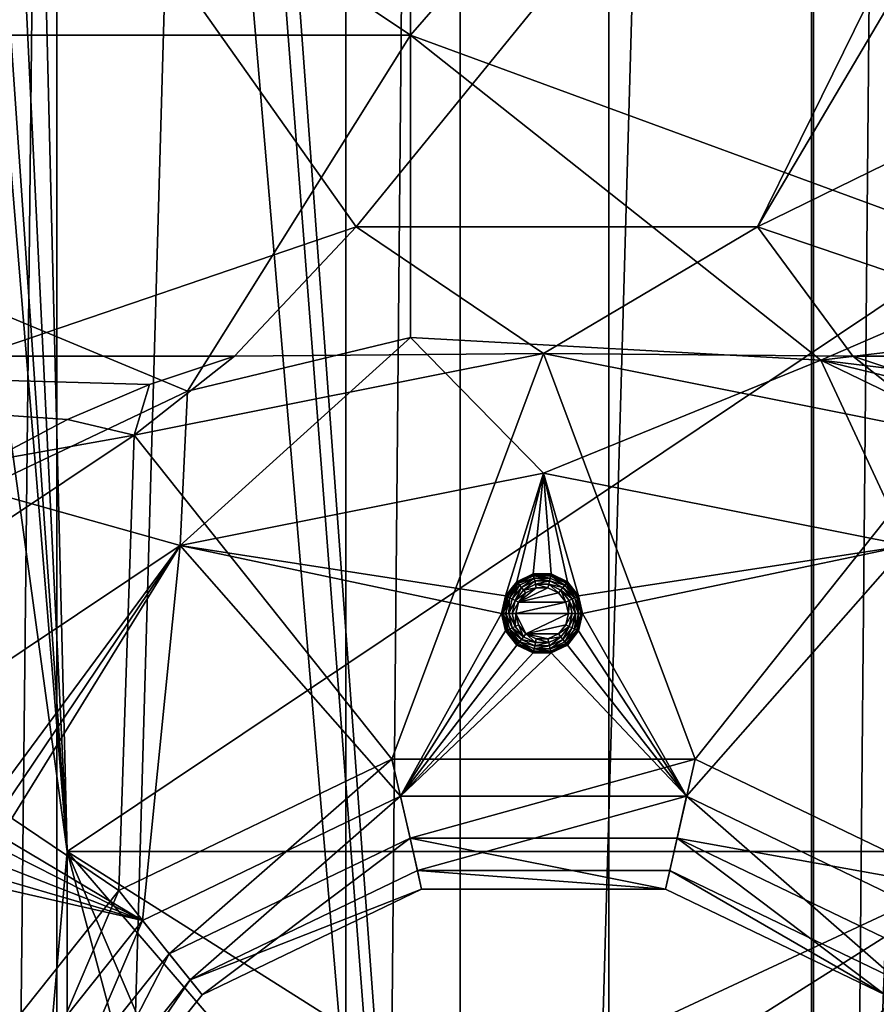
# Model space of a CAD drawing. Extents: x -3 to 104, y -79 to 161.
# Tile 84 of 203: x 9 to 18, y 53 to 63. Entities that reach past the tile are written whole.
import ezdxf

# ---------------------------------------------------------------- set-up
doc = ezdxf.new("R2010")
doc.units = 0
doc.header["$MEASUREMENT"] = 0

msp = doc.modelspace()

# ---------------------------------------------------------------- linework, layer by layer
for points in [[(12.71, 130, -10.3), (9, 0, -10.3), (9, 130, -10.3)], [(12.71, 0, -10.3), (9, 0, -10.3), (12.71, 130, -10.3)], [(12.71, 0, -71.599998), (12.71, 130, -71.599998), (13.91, 130, -71.599998)], [(13.91, 0, -71.599998), (12.71, 0, -71.599998), (13.91, 130, -71.599998)], [(12.71, 130, -71.599998), (12.71, 0, -10.3), (12.71, 130, -10.3)], [(12.71, 0, -71.599998), (12.71, 0, -10.3), (12.71, 130, -71.599998)], [(17.620001, 130, -10.3), (13.91, 0, -10.3), (13.91, 130, -10.3)], [(17.620001, 0, -10.3), (13.91, 0, -10.3), (17.620001, 130, -10.3)], [(13.91, 130, -10.3), (13.91, 0, -71.599998), (13.91, 130, -71.599998)], [(13.91, 0, -10.3), (13.91, 0, -71.599998), (13.91, 130, -10.3)], [(17.620001, 0, -71.599998), (17.620001, 130, -71.599998), (18.82, 130, -71.599998)], [(18.82, 0, -71.599998), (17.620001, 0, -71.599998), (18.82, 130, -71.599998)], [(17.620001, 130, -71.599998), (17.620001, 0, -10.3), (17.620001, 130, -10.3)], [(17.620001, 0, -71.599998), (17.620001, 0, -10.3), (17.620001, 130, -71.599998)], [(15.471, 126.727997, 17.299999), (15.471, 19.228001, 17.299999), (10.3364, 88.811302, 17.299999)], [(15.471, 19.228001, 17.299999), (15.471, 126.727997, 17.299999), (15.471, 19.228001, 0.1)], [(15.471, 19.228001, 0.1), (15.471, 126.727997, 17.299999), (15.471, 126.727997, 0.1)], [(36.471001, 29.076, 0.1), (15.471, 126.727997, 0.1), (36.471001, 116.879997, 0.1)], [(15.471, 19.228001, 0.1), (15.471, 126.727997, 0.1), (36.471001, 29.076, 0.1)], [(2.9217, 124.593002), (36.411301, 23.4326), (36.411301, 112.523003)], [(2.9217, 5.4074), (36.411301, 23.4326), (2.9217, 124.593002)], [(5.1713, 6.7213, -72.699997), (95.428703, 123.278999, -72.699997), (5.1713, 123.278999, -72.699997)], [(5.1713, 6.7213, -72.699997), (95.428703, 6.7213, -72.699997), (95.428703, 123.278999, -72.699997)], [(9.7864, 54.311298, 55.700001), (7.0098, 88.052002, 55.700001), (4.5864, 92.311302, 55.700001)], [(4.5864, 92.311302, 55.700001), (6.8364, 20.8113, 55.700001), (9.7864, 54.311298, 55.700001)], [(10.3364, 88.811302, 17.299999), (15.471, 19.228001, 17.299999), (10.1631, 88.052002, 17.299999)], [(9.7864, 54.311298, 55.700001), (7.4953, 87.4431, 55.700001), (7.0098, 88.052002, 55.700001)], [(10.1631, 88.052002, 17.299999), (15.471, 19.228001, 17.299999), (9.6776, 87.4431, 17.299999)], [(9.7864, 54.311298, 55.700001), (8.197, 87.105202, 55.700001), (7.4953, 87.4431, 55.700001)], [(36.945, 29.2971, 18.9), (9.6776, 87.4431, 18.9), (8.9759, 87.105202, 18.9)], [(9.6776, 87.4431, 17.299999), (8.9759, 22.517401, 17.299999), (8.9759, 87.105202, 17.299999)], [(9.6776, 87.4431, 17.299999), (9.6776, 22.179501, 17.299999), (8.9759, 22.517401, 17.299999)], [(9.6776, 22.179501, 54.099998), (8.9759, 22.517401, 54.099998), (9.6776, 87.4431, 54.099998)], [(9.6776, 87.4431, 54.099998), (8.9759, 22.517401, 54.099998), (8.9759, 87.105202, 54.099998)], [(37.4501, 29.4324, 18.9), (9.6776, 87.4431, 18.9), (36.945, 29.2971, 18.9)], [(37.971001, 29.478001, 18.9), (9.6776, 87.4431, 18.9), (37.4501, 29.4324, 18.9)], [(37.971001, 29.478001, 18.9), (72.336403, 70.811302, 18.9), (9.6776, 87.4431, 18.9)], [(9.6776, 87.4431, 17.299999), (15.471, 19.228001, 17.299999), (9.6776, 22.179501, 17.299999)], [(72.509804, 70.052002, 54.099998), (9.6776, 22.179501, 54.099998), (9.6776, 87.4431, 54.099998)], [(9.7864, 54.311298, 55.700001), (8.9759, 87.105202, 55.700001), (8.197, 87.105202, 55.700001)], [(36.471001, 29.076, 18.9), (8.9759, 87.105202, 18.9), (8.9759, 22.517401, 18.9)], [(36.945, 29.2971, 18.9), (8.9759, 87.105202, 18.9), (36.471001, 29.076, 18.9)], [(9.7864, 54.311298, 55.700001), (28.586399, 66.911301, 55.700001), (8.9759, 87.105202, 55.700001)], [(12.8211, 60.870701, 68.963799), (5.286, 71.511299, 68.222198), (23.4618, 73.937897, 68.457603)], [(12.8211, 60.870701, 68.963799), (23.4618, 73.937897, 68.457603), (17.0324, 60.871498, 69.056297)], [(17.0324, 60.871498, 69.056297), (23.4618, 73.937897, 68.457603), (24.253799, 73.088501, 68.531403)], [(17.0324, 60.871498, 69.056297), (24.253799, 73.088501, 68.531403), (26.7999, 65.658798, 69.013397)], [(8.8379, 59.511299, 68.903702), (5.286, 71.511299, 68.222198), (12.8211, 60.870701, 68.963799)], [(2.0709, 62.883701, 70.633904), (13.391, 62.883598, 70.956497), (2.0841, 70.450401, 70.2444)], [(2.0841, 70.450401, 70.2444), (13.391, 62.883598, 70.956497), (13.4002, 70.450302, 70.566902)], [(13.391, 62.883598, 70.956497), (19.9863, 70.450302, 70.7006), (13.4002, 70.450302, 70.566902)], [(13.391, 62.883598, 70.956497), (19.9863, 60.4622, 71.176598), (19.9863, 70.450302, 70.7006)], [(72.509804, 70.052002, 54.099998), (10.1631, 21.570601, 54.099998), (9.6776, 22.179501, 54.099998)], [(72.509804, 21.570601, 54.099998), (10.1631, 21.570601, 54.099998), (72.509804, 70.052002, 54.099998)], [(9.7864, 54.311298, 55.700001), (19.7864, 54.311298, 55.700001), (28.586399, 66.911301, 55.700001)], [(17.0324, 60.871498, 69.056297), (26.7999, 65.658798, 69.013397), (21.0207, 59.511299, 69.171501)], [(17.6, 64.400002, -74.699997), (17.6, 33.200001, -74.699997), (-0.25, 64.400002, -74.699997)], [(17.6, 33.200001, -74.699997), (-0.25, 33.200001, -74.699997), (-0.25, 64.400002, -74.699997)], [(18.799999, 33.200001, -76.900002), (17.6, 33.200001, -76.900002), (18.799999, 64.400002, -76.900002)], [(18.799999, 64.400002, -76.900002), (17.6, 33.200001, -76.900002), (17.6, 64.400002, -76.900002)], [(17.6, 64.400002, -76.900002), (17.6, 33.200001, -76.900002), (17.6, 64.400002, -74.699997)], [(17.6, 64.400002, -74.699997), (17.6, 33.200001, -76.900002), (17.6, 33.200001, -74.699997)], [(2.0709, 62.883701, 70.633904), (8.8772, 58.112598, 70.991798), (11.0481, 59.143799, 71.020699)], [(2.0709, 62.883701, 70.633904), (11.0481, 59.143799, 71.020699), (13.391, 62.883598, 70.956497)], [(13.391, 62.883598, 70.956497), (11.0481, 59.143799, 71.020699), (13.3885, 59.707401, 71.063797)], [(13.391, 62.883598, 70.956497), (13.3885, 59.707401, 71.063797), (17.6964, 59.470501, 71.163498)], [(13.391, 62.883598, 70.956497), (17.6964, 59.470501, 71.163498), (19.9863, 60.4622, 71.176598)], [(8.8379, 59.511299, 68.903702), (12.8211, 60.870701, 68.963799), (11.5409, 59.511299, 66.900002)], [(12.8211, 60.870701, 68.963799), (14.7864, 59.539001, 66.050003), (11.5409, 59.511299, 66.900002)], [(12.8211, 60.870701, 68.963799), (17.0324, 60.871498, 69.056297), (14.7864, 59.539001, 66.050003)], [(17.0324, 60.871498, 69.056297), (18.032, 59.511299, 66.900002), (14.7864, 59.539001, 66.050003)], [(21.0207, 59.511299, 69.171501), (18.032, 59.511299, 66.900002), (17.0324, 60.871498, 69.056297)], [(17.6964, 59.470501, 71.163498), (20.110901, 59.759102, 71.200401), (19.9863, 60.4622, 71.176598)], [(17.6964, 59.470501, 71.163498), (20.4632, 59.135601, 71.224098), (20.110901, 59.759102, 71.200401)], [(14.7864, 58.2827, 68.099998), (13.3885, 59.707401, 71.063797), (10.9705, 57.523701, 68.099998)], [(13.3885, 59.707401, 71.063797), (11.0481, 59.143799, 71.020699), (10.9705, 57.523701, 68.099998)], [(17.6964, 59.470501, 71.163498), (13.3885, 59.707401, 71.063797), (14.7864, 58.2827, 68.099998)], [(9.789, 58.846901, 66.900002), (8.9587, 58.411301, 66.900002), (0.0457, 59.511299, 66.900002)], [(10.6516, 59.214401, 66.900002), (9.789, 58.846901, 66.900002), (0.0457, 59.511299, 66.900002)], [(11.5409, 59.511299, 66.900002), (10.6516, 59.214401, 66.900002), (0.0457, 59.511299, 66.900002)], [(0.0457, 59.511299, 66.900002), (8.8379, 59.511299, 68.903702), (11.5409, 59.511299, 66.900002)], [(10.4898, 58.684299, 66.050003), (11.5409, 59.511299, 66.900002), (14.7864, 59.539001, 66.050003)], [(14.7864, 59.539001, 66.050003), (13.1953, 55.282799, 66.050003), (10.4898, 58.684299, 66.050003)], [(10.6516, 59.214401, 66.900002), (11.5409, 59.511299, 66.900002), (10.4898, 58.684299, 66.050003)], [(16.3776, 55.282799, 66.050003), (13.1953, 55.282799, 66.050003), (14.7864, 59.539001, 66.050003)], [(14.7864, 59.539001, 66.050003), (18.032, 59.511299, 66.900002), (19.083099, 58.684299, 66.050003)], [(19.083099, 58.684299, 66.050003), (16.3776, 55.282799, 66.050003), (14.7864, 59.539001, 66.050003)], [(18.602301, 57.523701, 68.099998), (17.6964, 59.470501, 71.163498), (14.7864, 58.2827, 68.099998)], [(17.6964, 59.470501, 71.163498), (22.0012, 57.391899, 71.292), (21.0016, 58.6656, 71.245499)], [(17.6964, 59.470501, 71.163498), (21.0016, 58.6656, 71.245499), (20.4632, 59.135601, 71.224098)], [(22.0012, 57.391899, 71.292), (17.6964, 59.470501, 71.163498), (18.602301, 57.523701, 68.099998)], [(18.032, 59.511299, 66.900002), (21.0207, 59.511299, 69.171501), (50.027699, 59.511299, 69.265297)], [(18.032, 59.511299, 66.900002), (50.027699, 59.511299, 69.265297), (79.018997, 59.511299, 66.900002)], [(18.032, 59.511299, 66.900002), (18.921301, 59.214298, 66.900002), (19.083099, 58.684299, 66.050003)], [(79.018997, 59.511299, 66.900002), (18.921301, 59.214298, 66.900002), (18.032, 59.511299, 66.900002)], [(11.0481, 59.143799, 71.020699), (8.8772, 58.112598, 70.991798), (10.9705, 57.523701, 68.099998)], [(9.789, 58.846901, 66.900002), (10.6516, 59.214401, 66.900002), (10.4898, 58.684299, 66.050003)], [(8.9587, 58.411301, 66.900002), (9.789, 58.846901, 66.900002), (10.4898, 58.684299, 66.050003)], [(6.8473, 56.2505, 66.050003), (8.9587, 58.411301, 66.900002), (10.4898, 58.684299, 66.050003)], [(10.328, 53.902, 66.050003), (6.8473, 56.2505, 66.050003), (10.4898, 58.684299, 66.050003)], [(13.1953, 55.282799, 66.050003), (10.328, 53.902, 66.050003), (10.4898, 58.684299, 66.050003)], [(19.2449, 53.902, 66.050003), (16.3776, 55.282799, 66.050003), (19.083099, 58.684299, 66.050003)], [(10.9705, 57.523701, 68.099998), (14.3887, 56.995701, 68.099998), (14.7864, 58.2827, 68.099998)], [(14.3887, 56.995701, 68.099998), (14.5066, 57.1436, 68.099998), (14.7864, 58.2827, 68.099998)], [(14.5066, 57.1436, 68.099998), (14.677, 57.225601, 68.099998), (14.7864, 58.2827, 68.099998)], [(14.677, 57.225601, 68.099998), (14.8662, 57.225601, 68.099998), (14.7864, 58.2827, 68.099998)], [(15.1545, 56.995701, 68.099998), (18.602301, 57.523701, 68.099998), (14.7864, 58.2827, 68.099998)], [(15.1545, 56.995701, 68.099998), (14.7864, 58.2827, 68.099998), (15.0366, 57.1436, 68.099998)], [(14.8662, 57.225601, 68.099998), (15.0366, 57.1436, 68.099998), (14.7864, 58.2827, 68.099998)], [(10.9705, 57.523701, 68.099998), (8.8772, 58.112598, 70.991798), (7.7356, 55.362202, 68.099998)], [(7.7356, 55.362202, 68.099998), (8.8539, 54.662899, 68.099998), (10.9705, 57.523701, 68.099998)], [(8.8539, 54.662899, 68.099998), (8.9943, 54.595402, 68.099998), (10.9705, 57.523701, 68.099998)], [(9.0914, 54.473598, 68.099998), (10.9705, 57.523701, 68.099998), (8.9943, 54.595402, 68.099998)], [(9.0914, 54.473598, 68.099998), (10.5779, 53.588699, 68.099998), (10.9705, 57.523701, 68.099998)], [(10.5779, 53.588699, 68.099998), (13.2844, 54.892101, 68.099998), (10.9705, 57.523701, 68.099998)], [(10.9705, 57.523701, 68.099998), (14.3466, 56.811298, 68.099998), (14.3887, 56.995701, 68.099998)], [(13.2844, 54.892101, 68.099998), (14.3466, 56.811298, 68.099998), (10.9705, 57.523701, 68.099998)], [(15.1966, 56.811298, 68.099998), (18.602301, 57.523701, 68.099998), (15.1545, 56.995701, 68.099998)], [(16.2885, 54.892101, 68.099998), (18.602301, 57.523701, 68.099998), (15.1966, 56.811298, 68.099998)], [(16.2885, 54.892101, 68.099998), (18.995001, 53.588699, 68.099998), (18.602301, 57.523701, 68.099998)], [(14.677, 57.225601, 68.099998), (14.5066, 57.1436, 68.25), (14.677, 57.225601, 68.25)], [(14.677, 57.225601, 68.099998), (14.5066, 57.1436, 68.099998), (14.5066, 57.1436, 68.25)], [(14.5098, 57.139599, 68.288803), (14.677, 57.225601, 68.25), (14.5066, 57.1436, 68.25)], [(14.5098, 57.139599, 68.288803), (14.6782, 57.220699, 68.288803), (14.677, 57.225601, 68.25)], [(14.5192, 57.127899, 68.324997), (14.6782, 57.220699, 68.288803), (14.5098, 57.139599, 68.288803)], [(14.5192, 57.127899, 68.324997), (14.6815, 57.206001, 68.324997), (14.6782, 57.220699, 68.288803)], [(14.5192, 57.127899, 68.324997), (14.6868, 57.1828, 68.356102), (14.6815, 57.206001, 68.324997)], [(14.5192, 57.127899, 68.324997), (14.534, 57.1092, 68.356102), (14.6868, 57.1828, 68.356102)], [(14.5534, 57.0849, 68.379898), (14.6868, 57.1828, 68.356102), (14.534, 57.1092, 68.356102)], [(14.5534, 57.0849, 68.379898), (14.6937, 57.1525, 68.379898), (14.6868, 57.1828, 68.356102)], [(14.8662, 57.225601, 68.099998), (14.677, 57.225601, 68.25), (14.8662, 57.225601, 68.25)], [(14.8662, 57.225601, 68.099998), (14.677, 57.225601, 68.099998), (14.677, 57.225601, 68.25)], [(14.6782, 57.220699, 68.288803), (14.8662, 57.225601, 68.25), (14.677, 57.225601, 68.25)], [(14.6782, 57.220699, 68.288803), (14.865, 57.220699, 68.288803), (14.8662, 57.225601, 68.25)], [(14.6815, 57.206001, 68.324997), (14.865, 57.220699, 68.288803), (14.6782, 57.220699, 68.288803)], [(14.6815, 57.206001, 68.324997), (14.8617, 57.206001, 68.324997), (14.865, 57.220699, 68.288803)], [(14.6815, 57.206001, 68.324997), (14.6868, 57.1828, 68.356102), (14.8564, 57.1828, 68.356102)], [(14.6815, 57.206001, 68.324997), (14.8564, 57.1828, 68.356102), (14.8617, 57.206001, 68.324997)], [(14.6937, 57.1525, 68.379898), (14.8564, 57.1828, 68.356102), (14.6868, 57.1828, 68.356102)], [(14.6937, 57.1525, 68.379898), (14.8495, 57.1525, 68.379898), (14.8564, 57.1828, 68.356102)], [(14.8495, 57.1525, 68.379898), (15.0092, 57.1092, 68.356102), (14.8564, 57.1828, 68.356102)], [(14.8617, 57.206001, 68.324997), (14.8564, 57.1828, 68.356102), (15.0092, 57.1092, 68.356102)], [(14.8617, 57.206001, 68.324997), (15.0334, 57.139599, 68.288803), (14.865, 57.220699, 68.288803)], [(14.8617, 57.206001, 68.324997), (15.0092, 57.1092, 68.356102), (15.0241, 57.127899, 68.324997)], [(14.8617, 57.206001, 68.324997), (15.0241, 57.127899, 68.324997), (15.0334, 57.139599, 68.288803)], [(14.865, 57.220699, 68.288803), (15.0366, 57.1436, 68.25), (14.8662, 57.225601, 68.25)], [(14.865, 57.220699, 68.288803), (15.0334, 57.139599, 68.288803), (15.0366, 57.1436, 68.25)], [(15.0366, 57.1436, 68.099998), (14.8662, 57.225601, 68.25), (15.0366, 57.1436, 68.25)], [(15.0366, 57.1436, 68.099998), (14.8662, 57.225601, 68.099998), (14.8662, 57.225601, 68.25)], [(14.5066, 57.1436, 68.099998), (14.3887, 56.995701, 68.25), (14.5066, 57.1436, 68.25)], [(14.5066, 57.1436, 68.099998), (14.3887, 56.995701, 68.099998), (14.3887, 56.995701, 68.25)], [(14.3933, 56.9935, 68.288803), (14.5066, 57.1436, 68.25), (14.3887, 56.995701, 68.25)], [(14.3933, 56.9935, 68.288803), (14.5098, 57.139599, 68.288803), (14.5066, 57.1436, 68.25)], [(14.4068, 56.987, 68.324997), (14.5098, 57.139599, 68.288803), (14.3933, 56.9935, 68.288803)], [(14.4068, 56.987, 68.324997), (14.5192, 57.127899, 68.324997), (14.5098, 57.139599, 68.288803)], [(14.4068, 56.987, 68.324997), (14.4283, 56.976601, 68.356102), (14.5192, 57.127899, 68.324997)], [(14.5192, 57.127899, 68.324997), (14.4283, 56.976601, 68.356102), (14.534, 57.1092, 68.356102)], [(14.4563, 56.9632, 68.379898), (14.534, 57.1092, 68.356102), (14.4283, 56.976601, 68.356102)], [(14.4563, 56.9632, 68.379898), (14.5534, 57.0849, 68.379898), (14.534, 57.1092, 68.356102)], [(14.4889, 56.947498, 68.394897), (14.5534, 57.0849, 68.379898), (14.4563, 56.9632, 68.379898)], [(14.4889, 56.947498, 68.394897), (14.5759, 57.056599, 68.394897), (14.5534, 57.0849, 68.379898)], [(14.5238, 56.930599, 68.400002), (14.9431, 57.026299, 68.400002), (14.8328, 57.079399, 68.400002)], [(14.5238, 56.930599, 68.400002), (14.8328, 57.079399, 68.400002), (14.7104, 57.079399, 68.400002)], [(14.5238, 56.930599, 68.400002), (14.7104, 57.079399, 68.400002), (14.6002, 57.026299, 68.400002)], [(14.5759, 57.056599, 68.394897), (14.6937, 57.1525, 68.379898), (14.5534, 57.0849, 68.379898)], [(14.5759, 57.056599, 68.394897), (14.7018, 57.117199, 68.394897), (14.6937, 57.1525, 68.379898)], [(14.5759, 57.056599, 68.394897), (14.7104, 57.079399, 68.400002), (14.7018, 57.117199, 68.394897)], [(14.5759, 57.056599, 68.394897), (14.6002, 57.026299, 68.400002), (14.7104, 57.079399, 68.400002)], [(14.7018, 57.117199, 68.394897), (14.8495, 57.1525, 68.379898), (14.6937, 57.1525, 68.379898)], [(14.7018, 57.117199, 68.394897), (14.8414, 57.117199, 68.394897), (14.8495, 57.1525, 68.379898)], [(14.7018, 57.117199, 68.394897), (14.7104, 57.079399, 68.400002), (14.8328, 57.079399, 68.400002)], [(14.7018, 57.117199, 68.394897), (14.8328, 57.079399, 68.400002), (14.8414, 57.117199, 68.394897)], [(14.8414, 57.117199, 68.394897), (14.8328, 57.079399, 68.400002), (14.9431, 57.026299, 68.400002)], [(14.8414, 57.117199, 68.394897), (14.9898, 57.0849, 68.379898), (14.8495, 57.1525, 68.379898)], [(14.8414, 57.117199, 68.394897), (14.9431, 57.026299, 68.400002), (14.9673, 57.056599, 68.394897)], [(14.8414, 57.117199, 68.394897), (14.9673, 57.056599, 68.394897), (14.9898, 57.0849, 68.379898)], [(14.8495, 57.1525, 68.379898), (14.9898, 57.0849, 68.379898), (15.0092, 57.1092, 68.356102)], [(14.9673, 57.056599, 68.394897), (15.0869, 56.9632, 68.379898), (14.9898, 57.0849, 68.379898)], [(14.9898, 57.0849, 68.379898), (15.1149, 56.976601, 68.356102), (15.0092, 57.1092, 68.356102)], [(14.9898, 57.0849, 68.379898), (15.0869, 56.9632, 68.379898), (15.1149, 56.976601, 68.356102)], [(15.0241, 57.127899, 68.324997), (15.0092, 57.1092, 68.356102), (15.1149, 56.976601, 68.356102)], [(15.0241, 57.127899, 68.324997), (15.1499, 56.9935, 68.288803), (15.0334, 57.139599, 68.288803)], [(15.0241, 57.127899, 68.324997), (15.1364, 56.987, 68.324997), (15.1499, 56.9935, 68.288803)], [(15.0241, 57.127899, 68.324997), (15.1149, 56.976601, 68.356102), (15.1364, 56.987, 68.324997)], [(15.0334, 57.139599, 68.288803), (15.1545, 56.995701, 68.25), (15.0366, 57.1436, 68.25)], [(15.0334, 57.139599, 68.288803), (15.1499, 56.9935, 68.288803), (15.1545, 56.995701, 68.25)], [(15.1545, 56.995701, 68.099998), (15.0366, 57.1436, 68.25), (15.1545, 56.995701, 68.25)], [(15.1545, 56.995701, 68.099998), (15.0366, 57.1436, 68.099998), (15.0366, 57.1436, 68.25)], [(14.3887, 56.995701, 68.099998), (14.3466, 56.811298, 68.099998), (14.3466, 56.811298, 68.25)], [(14.3887, 56.995701, 68.099998), (14.3466, 56.811298, 68.25), (14.3887, 56.995701, 68.25)], [(14.3933, 56.9935, 68.288803), (14.3887, 56.995701, 68.25), (14.3466, 56.811298, 68.25)], [(14.3933, 56.9935, 68.288803), (14.3466, 56.811298, 68.25), (14.3517, 56.811298, 68.288803)], [(14.4068, 56.987, 68.324997), (14.3933, 56.9935, 68.288803), (14.3517, 56.811298, 68.288803)], [(14.4068, 56.987, 68.324997), (14.3517, 56.811298, 68.288803), (14.3667, 56.811298, 68.324997)], [(14.4068, 56.987, 68.324997), (14.3667, 56.811298, 68.324997), (14.3905, 56.811298, 68.356102)], [(14.4068, 56.987, 68.324997), (14.3905, 56.811298, 68.356102), (14.4283, 56.976601, 68.356102)], [(14.4216, 56.811298, 68.379898), (14.4283, 56.976601, 68.356102), (14.3905, 56.811298, 68.356102)], [(14.4563, 56.9632, 68.379898), (14.4283, 56.976601, 68.356102), (14.4216, 56.811298, 68.379898)], [(14.4889, 56.947498, 68.394897), (14.4563, 56.9632, 68.379898), (14.4216, 56.811298, 68.379898)], [(14.4889, 56.947498, 68.394897), (14.6002, 57.026299, 68.400002), (14.5759, 57.056599, 68.394897)], [(14.4889, 56.947498, 68.394897), (14.5238, 56.930599, 68.400002), (14.6002, 57.026299, 68.400002)], [(14.5238, 56.930599, 68.400002), (15.0194, 56.930599, 68.400002), (14.9431, 57.026299, 68.400002)], [(14.9673, 57.056599, 68.394897), (14.9431, 57.026299, 68.400002), (15.0194, 56.930599, 68.400002)], [(14.9673, 57.056599, 68.394897), (15.0544, 56.947498, 68.394897), (15.0869, 56.9632, 68.379898)], [(14.9673, 57.056599, 68.394897), (15.0194, 56.930599, 68.400002), (15.0544, 56.947498, 68.394897)], [(15.0544, 56.947498, 68.394897), (15.1216, 56.811298, 68.379898), (15.0869, 56.9632, 68.379898)], [(15.0869, 56.9632, 68.379898), (15.1527, 56.811298, 68.356102), (15.1149, 56.976601, 68.356102)], [(15.0869, 56.9632, 68.379898), (15.1216, 56.811298, 68.379898), (15.1527, 56.811298, 68.356102)], [(15.1364, 56.987, 68.324997), (15.1149, 56.976601, 68.356102), (15.1527, 56.811298, 68.356102)], [(15.1364, 56.987, 68.324997), (15.1915, 56.811298, 68.288803), (15.1499, 56.9935, 68.288803)], [(15.1364, 56.987, 68.324997), (15.1765, 56.811298, 68.324997), (15.1915, 56.811298, 68.288803)], [(15.1364, 56.987, 68.324997), (15.1527, 56.811298, 68.356102), (15.1765, 56.811298, 68.324997)], [(15.1499, 56.9935, 68.288803), (15.1966, 56.811298, 68.25), (15.1545, 56.995701, 68.25)], [(15.1499, 56.9935, 68.288803), (15.1915, 56.811298, 68.288803), (15.1966, 56.811298, 68.25)], [(15.1966, 56.811298, 68.099998), (15.1545, 56.995701, 68.25), (15.1966, 56.811298, 68.25)], [(15.1966, 56.811298, 68.099998), (15.1545, 56.995701, 68.099998), (15.1545, 56.995701, 68.25)], [(14.4889, 56.947498, 68.394897), (14.4216, 56.811298, 68.379898), (14.4578, 56.811298, 68.394897)], [(14.4889, 56.947498, 68.394897), (14.4578, 56.811298, 68.394897), (14.5238, 56.930599, 68.400002)], [(14.4966, 56.811298, 68.400002), (14.5238, 56.930599, 68.400002), (14.4578, 56.811298, 68.394897)], [(14.4966, 56.811298, 68.400002), (15.0466, 56.811298, 68.400002), (15.0194, 56.930599, 68.400002)], [(14.4966, 56.811298, 68.400002), (15.0194, 56.930599, 68.400002), (14.5238, 56.930599, 68.400002)], [(15.0544, 56.947498, 68.394897), (15.0194, 56.930599, 68.400002), (15.0466, 56.811298, 68.400002)], [(15.0544, 56.947498, 68.394897), (15.0466, 56.811298, 68.400002), (15.0854, 56.811298, 68.394897)], [(15.0544, 56.947498, 68.394897), (15.0854, 56.811298, 68.394897), (15.1216, 56.811298, 68.379898)], [(13.2844, 54.892101, 68.099998), (14.3887, 56.6269, 68.099998), (14.3466, 56.811298, 68.099998)], [(14.3933, 56.629101, 68.288803), (14.3517, 56.811298, 68.288803), (14.3466, 56.811298, 68.25)], [(14.3933, 56.629101, 68.288803), (14.3466, 56.811298, 68.25), (14.3887, 56.6269, 68.25)], [(14.3466, 56.811298, 68.099998), (14.3887, 56.6269, 68.25), (14.3466, 56.811298, 68.25)], [(14.3466, 56.811298, 68.099998), (14.3887, 56.6269, 68.099998), (14.3887, 56.6269, 68.25)], [(14.4068, 56.635601, 68.324997), (14.3667, 56.811298, 68.324997), (14.3517, 56.811298, 68.288803)], [(14.4068, 56.635601, 68.324997), (14.3517, 56.811298, 68.288803), (14.3933, 56.629101, 68.288803)], [(14.4068, 56.635601, 68.324997), (14.3905, 56.811298, 68.356102), (14.3667, 56.811298, 68.324997)], [(14.4068, 56.635601, 68.324997), (14.4283, 56.646, 68.356102), (14.3905, 56.811298, 68.356102)], [(14.4563, 56.659401, 68.379898), (14.4216, 56.811298, 68.379898), (14.3905, 56.811298, 68.356102)], [(14.4563, 56.659401, 68.379898), (14.3905, 56.811298, 68.356102), (14.4283, 56.646, 68.356102)], [(14.4889, 56.675098, 68.394897), (14.4578, 56.811298, 68.394897), (14.4216, 56.811298, 68.379898)], [(14.4889, 56.675098, 68.394897), (14.4216, 56.811298, 68.379898), (14.4563, 56.659401, 68.379898)], [(14.4889, 56.675098, 68.394897), (14.4966, 56.811298, 68.400002), (14.4578, 56.811298, 68.394897)], [(14.4889, 56.675098, 68.394897), (14.5238, 56.692001, 68.400002), (14.4966, 56.811298, 68.400002)], [(14.6002, 56.596298, 68.400002), (14.4966, 56.811298, 68.400002), (14.5238, 56.692001, 68.400002)], [(14.6002, 56.596298, 68.400002), (15.0466, 56.811298, 68.400002), (14.4966, 56.811298, 68.400002)], [(14.6002, 56.596298, 68.400002), (15.0194, 56.692001, 68.400002), (15.0466, 56.811298, 68.400002)], [(15.0466, 56.811298, 68.400002), (15.0194, 56.692001, 68.400002), (15.0854, 56.811298, 68.394897)], [(15.0544, 56.675098, 68.394897), (15.0854, 56.811298, 68.394897), (15.0194, 56.692001, 68.400002)], [(15.0544, 56.675098, 68.394897), (15.1216, 56.811298, 68.379898), (15.0854, 56.811298, 68.394897)], [(15.0544, 56.675098, 68.394897), (15.0869, 56.659401, 68.379898), (15.1216, 56.811298, 68.379898)], [(15.0869, 56.659401, 68.379898), (15.1149, 56.646, 68.356102), (15.1216, 56.811298, 68.379898)], [(15.1364, 56.635601, 68.324997), (15.1527, 56.811298, 68.356102), (15.1149, 56.646, 68.356102)], [(15.1216, 56.811298, 68.379898), (15.1149, 56.646, 68.356102), (15.1527, 56.811298, 68.356102)], [(15.1364, 56.635601, 68.324997), (15.1915, 56.811298, 68.288803), (15.1765, 56.811298, 68.324997)], [(15.1364, 56.635601, 68.324997), (15.1765, 56.811298, 68.324997), (15.1527, 56.811298, 68.356102)], [(15.1364, 56.635601, 68.324997), (15.1499, 56.629101, 68.288803), (15.1915, 56.811298, 68.288803)], [(15.1499, 56.629101, 68.288803), (15.1966, 56.811298, 68.25), (15.1915, 56.811298, 68.288803)], [(15.1499, 56.629101, 68.288803), (15.1545, 56.6269, 68.25), (15.1966, 56.811298, 68.25)], [(16.2885, 54.892101, 68.099998), (15.1966, 56.811298, 68.099998), (15.1545, 56.6269, 68.099998)], [(15.1545, 56.6269, 68.099998), (15.1966, 56.811298, 68.099998), (15.1966, 56.811298, 68.25)], [(15.1545, 56.6269, 68.099998), (15.1966, 56.811298, 68.25), (15.1545, 56.6269, 68.25)], [(14.5534, 56.537701, 68.379898), (14.4563, 56.659401, 68.379898), (14.4283, 56.646, 68.356102)], [(14.5759, 56.565899, 68.394897), (14.4889, 56.675098, 68.394897), (14.4563, 56.659401, 68.379898)], [(14.5759, 56.565899, 68.394897), (14.4563, 56.659401, 68.379898), (14.5534, 56.537701, 68.379898)], [(14.5759, 56.565899, 68.394897), (14.5238, 56.692001, 68.400002), (14.4889, 56.675098, 68.394897)], [(14.5759, 56.565899, 68.394897), (14.6002, 56.596298, 68.400002), (14.5238, 56.692001, 68.400002)], [(14.6002, 56.596298, 68.400002), (14.9431, 56.596298, 68.400002), (15.0194, 56.692001, 68.400002)], [(15.0544, 56.675098, 68.394897), (15.0194, 56.692001, 68.400002), (14.9431, 56.596298, 68.400002)], [(15.0544, 56.675098, 68.394897), (14.9431, 56.596298, 68.400002), (14.9673, 56.565899, 68.394897)], [(15.0544, 56.675098, 68.394897), (14.9673, 56.565899, 68.394897), (14.9898, 56.537701, 68.379898)], [(15.0544, 56.675098, 68.394897), (14.9898, 56.537701, 68.379898), (15.0869, 56.659401, 68.379898)], [(15.0869, 56.659401, 68.379898), (14.9898, 56.537701, 68.379898), (15.0092, 56.513401, 68.356102)], [(15.0869, 56.659401, 68.379898), (15.0092, 56.513401, 68.356102), (15.1149, 56.646, 68.356102)], [(13.2844, 54.892101, 68.099998), (14.5066, 56.479, 68.099998), (14.3887, 56.6269, 68.099998)], [(14.5098, 56.483002, 68.288803), (14.3933, 56.629101, 68.288803), (14.3887, 56.6269, 68.25)], [(14.5098, 56.483002, 68.288803), (14.3887, 56.6269, 68.25), (14.5066, 56.479, 68.25)], [(14.3887, 56.6269, 68.099998), (14.5066, 56.479, 68.25), (14.3887, 56.6269, 68.25)], [(14.3887, 56.6269, 68.099998), (14.5066, 56.479, 68.099998), (14.5066, 56.479, 68.25)], [(14.5192, 56.494701, 68.324997), (14.4068, 56.635601, 68.324997), (14.3933, 56.629101, 68.288803)], [(14.5192, 56.494701, 68.324997), (14.3933, 56.629101, 68.288803), (14.5098, 56.483002, 68.288803)], [(14.5192, 56.494701, 68.324997), (14.4283, 56.646, 68.356102), (14.4068, 56.635601, 68.324997)], [(14.5192, 56.494701, 68.324997), (14.534, 56.513401, 68.356102), (14.4283, 56.646, 68.356102)], [(14.5534, 56.537701, 68.379898), (14.4283, 56.646, 68.356102), (14.534, 56.513401, 68.356102)], [(14.7018, 56.505299, 68.394897), (14.5759, 56.565899, 68.394897), (14.5534, 56.537701, 68.379898)], [(14.7018, 56.505299, 68.394897), (14.6002, 56.596298, 68.400002), (14.5759, 56.565899, 68.394897)], [(14.7018, 56.505299, 68.394897), (14.7104, 56.543201, 68.400002), (14.6002, 56.596298, 68.400002)], [(14.6002, 56.596298, 68.400002), (14.7104, 56.543201, 68.400002), (14.8328, 56.543201, 68.400002)], [(14.6002, 56.596298, 68.400002), (14.8328, 56.543201, 68.400002), (14.9431, 56.596298, 68.400002)], [(14.9673, 56.565899, 68.394897), (14.9431, 56.596298, 68.400002), (14.8328, 56.543201, 68.400002)], [(14.9673, 56.565899, 68.394897), (14.8328, 56.543201, 68.400002), (14.8414, 56.505299, 68.394897)], [(14.9673, 56.565899, 68.394897), (14.8414, 56.505299, 68.394897), (14.8495, 56.4701, 68.379898)], [(14.9673, 56.565899, 68.394897), (14.8495, 56.4701, 68.379898), (14.9898, 56.537701, 68.379898)], [(15.1364, 56.635601, 68.324997), (15.1149, 56.646, 68.356102), (15.0092, 56.513401, 68.356102)], [(15.1364, 56.635601, 68.324997), (15.0092, 56.513401, 68.356102), (15.0241, 56.494701, 68.324997)], [(15.1364, 56.635601, 68.324997), (15.0241, 56.494701, 68.324997), (15.0334, 56.483002, 68.288803)], [(15.1364, 56.635601, 68.324997), (15.0334, 56.483002, 68.288803), (15.1499, 56.629101, 68.288803)], [(15.1499, 56.629101, 68.288803), (15.0334, 56.483002, 68.288803), (15.0366, 56.479, 68.25)], [(15.1499, 56.629101, 68.288803), (15.0366, 56.479, 68.25), (15.1545, 56.6269, 68.25)], [(16.2885, 54.892101, 68.099998), (15.1545, 56.6269, 68.099998), (15.0366, 56.479, 68.099998)], [(15.0366, 56.479, 68.099998), (15.1545, 56.6269, 68.25), (15.0366, 56.479, 68.25)], [(15.0366, 56.479, 68.099998), (15.1545, 56.6269, 68.099998), (15.1545, 56.6269, 68.25)], [(13.2844, 54.892101, 68.099998), (14.677, 56.3969, 68.099998), (14.5066, 56.479, 68.099998)], [(14.6782, 56.401901, 68.288803), (14.5098, 56.483002, 68.288803), (14.5066, 56.479, 68.25)], [(14.6782, 56.401901, 68.288803), (14.5066, 56.479, 68.25), (14.677, 56.3969, 68.25)], [(14.5066, 56.479, 68.099998), (14.677, 56.3969, 68.25), (14.5066, 56.479, 68.25)], [(14.5066, 56.479, 68.099998), (14.677, 56.3969, 68.099998), (14.677, 56.3969, 68.25)], [(14.6815, 56.4165, 68.324997), (14.5192, 56.494701, 68.324997), (14.5098, 56.483002, 68.288803)], [(14.6815, 56.4165, 68.324997), (14.5098, 56.483002, 68.288803), (14.6782, 56.401901, 68.288803)], [(14.6815, 56.4165, 68.324997), (14.534, 56.513401, 68.356102), (14.5192, 56.494701, 68.324997)], [(14.6937, 56.4701, 68.379898), (14.5534, 56.537701, 68.379898), (14.534, 56.513401, 68.356102)], [(14.6815, 56.4165, 68.324997), (14.6868, 56.4398, 68.356102), (14.534, 56.513401, 68.356102)], [(14.6937, 56.4701, 68.379898), (14.534, 56.513401, 68.356102), (14.6868, 56.4398, 68.356102)], [(14.7018, 56.505299, 68.394897), (14.5534, 56.537701, 68.379898), (14.6937, 56.4701, 68.379898)], [(14.8495, 56.4701, 68.379898), (14.6868, 56.4398, 68.356102), (14.8564, 56.4398, 68.356102)], [(14.8495, 56.4701, 68.379898), (14.6937, 56.4701, 68.379898), (14.6868, 56.4398, 68.356102)], [(14.8414, 56.505299, 68.394897), (14.7018, 56.505299, 68.394897), (14.6937, 56.4701, 68.379898)], [(14.8414, 56.505299, 68.394897), (14.6937, 56.4701, 68.379898), (14.8495, 56.4701, 68.379898)], [(14.8414, 56.505299, 68.394897), (14.7104, 56.543201, 68.400002), (14.7018, 56.505299, 68.394897)], [(14.8414, 56.505299, 68.394897), (14.8328, 56.543201, 68.400002), (14.7104, 56.543201, 68.400002)], [(14.9898, 56.537701, 68.379898), (14.8495, 56.4701, 68.379898), (14.8564, 56.4398, 68.356102)], [(14.9898, 56.537701, 68.379898), (14.8564, 56.4398, 68.356102), (15.0092, 56.513401, 68.356102)], [(15.0241, 56.494701, 68.324997), (15.0092, 56.513401, 68.356102), (14.8564, 56.4398, 68.356102)], [(15.0241, 56.494701, 68.324997), (14.8564, 56.4398, 68.356102), (14.8617, 56.4165, 68.324997)], [(15.0241, 56.494701, 68.324997), (14.8617, 56.4165, 68.324997), (14.865, 56.401901, 68.288803)], [(15.0241, 56.494701, 68.324997), (14.865, 56.401901, 68.288803), (15.0334, 56.483002, 68.288803)], [(15.0334, 56.483002, 68.288803), (14.865, 56.401901, 68.288803), (14.8662, 56.3969, 68.25)], [(15.0334, 56.483002, 68.288803), (14.8662, 56.3969, 68.25), (15.0366, 56.479, 68.25)], [(16.2885, 54.892101, 68.099998), (15.0366, 56.479, 68.099998), (14.8662, 56.3969, 68.099998)], [(14.8662, 56.3969, 68.099998), (15.0366, 56.479, 68.25), (14.8662, 56.3969, 68.25)], [(14.8662, 56.3969, 68.099998), (15.0366, 56.479, 68.099998), (15.0366, 56.479, 68.25)], [(13.2844, 54.892101, 68.099998), (16.2885, 54.892101, 68.099998), (14.8662, 56.3969, 68.099998)], [(13.2844, 54.892101, 68.099998), (14.8662, 56.3969, 68.099998), (14.677, 56.3969, 68.099998)], [(14.865, 56.401901, 68.288803), (14.677, 56.3969, 68.25), (14.8662, 56.3969, 68.25)], [(14.865, 56.401901, 68.288803), (14.6782, 56.401901, 68.288803), (14.677, 56.3969, 68.25)], [(14.677, 56.3969, 68.099998), (14.8662, 56.3969, 68.25), (14.677, 56.3969, 68.25)], [(14.677, 56.3969, 68.099998), (14.8662, 56.3969, 68.099998), (14.8662, 56.3969, 68.25)], [(14.8617, 56.4165, 68.324997), (14.6782, 56.401901, 68.288803), (14.865, 56.401901, 68.288803)], [(14.8617, 56.4165, 68.324997), (14.6815, 56.4165, 68.324997), (14.6782, 56.401901, 68.288803)], [(14.8617, 56.4165, 68.324997), (14.6868, 56.4398, 68.356102), (14.6815, 56.4165, 68.324997)], [(14.8617, 56.4165, 68.324997), (14.8564, 56.4398, 68.356102), (14.6868, 56.4398, 68.356102)], [(10.328, 53.902, 66.050003), (8.3439, 51.413898, 66.050003), (6.8473, 56.2505, 66.050003)], [(10.328, 53.902, 66.050003), (13.1953, 55.282799, 66.050003), (10.8585, 53.236801, 67.650002)], [(10.8585, 53.236801, 67.650002), (13.1953, 55.282799, 66.050003), (13.3846, 54.4534, 67.650002)], [(13.1953, 55.282799, 66.050003), (16.3776, 55.282799, 66.050003), (13.3846, 54.4534, 67.650002)], [(13.3846, 54.4534, 67.650002), (16.3776, 55.282799, 66.050003), (16.188299, 54.4534, 67.650002)], [(16.3776, 55.282799, 66.050003), (19.2449, 53.902, 66.050003), (16.188299, 54.4534, 67.650002)], [(13.2844, 54.892101, 68.099998), (10.5779, 53.588699, 68.099998), (11.0767, 52.9632, 68.900002)], [(13.2844, 54.892101, 68.099998), (11.0767, 52.9632, 68.900002), (13.4624, 54.112099, 68.900002)], [(16.2885, 54.892101, 68.099998), (13.2844, 54.892101, 68.099998), (13.4624, 54.112099, 68.900002)], [(16.2885, 54.892101, 68.099998), (13.4624, 54.112099, 68.900002), (16.110399, 54.112099, 68.900002)], [(18.496201, 52.9632, 68.900002), (16.2885, 54.892101, 68.099998), (16.110399, 54.112099, 68.900002)], [(18.995001, 53.588699, 68.099998), (16.2885, 54.892101, 68.099998), (18.496201, 52.9632, 68.900002)], [(9.126, 54.321701, 68.099998), (10.5779, 53.588699, 68.099998), (9.0914, 54.473598, 68.099998)], [(13.3846, 54.4534, 67.650002), (11.2014, 52.806801, 67.650002), (10.8585, 53.236801, 67.650002)], [(13.507, 53.917099, 67.650002), (11.2014, 52.806801, 67.650002), (13.3846, 54.4534, 67.650002)], [(16.065901, 53.917099, 67.650002), (13.3846, 54.4534, 67.650002), (16.188299, 54.4534, 67.650002)], [(16.065901, 53.917099, 67.650002), (13.507, 53.917099, 67.650002), (13.3846, 54.4534, 67.650002)], [(18.3715, 52.806801, 67.650002), (16.065901, 53.917099, 67.650002), (16.188299, 54.4534, 67.650002)], [(18.3715, 52.806801, 67.650002), (16.188299, 54.4534, 67.650002), (18.714399, 53.236801, 67.650002)], [(16.188299, 54.4534, 67.650002), (19.2449, 53.902, 66.050003), (18.714399, 53.236801, 67.650002)], [(6.8364, 20.8113, 55.700001), (9.7864, 42.311298, 55.700001), (9.7864, 54.311298, 55.700001)], [(9.0914, 54.169899, 68.099998), (10.5779, 53.588699, 68.099998), (9.126, 54.321701, 68.099998)], [(9.7864, 42.311298, 55.700001), (9.7864, 42.311298, 62.200001), (9.7864, 54.311298, 55.700001)], [(9.7864, 54.311298, 55.700001), (9.7864, 42.311298, 62.200001), (9.7864, 54.311298, 62.200001)], [(9.7864, 54.311298, 55.700001), (19.7864, 54.311298, 62.200001), (19.7864, 54.311298, 55.700001)], [(9.7864, 54.311298, 62.200001), (19.7864, 54.311298, 62.200001), (9.7864, 54.311298, 55.700001)], [(9.7864, 54.311298, 62.200001), (14.0299, 51.626099, 62.200001), (19.7864, 54.311298, 62.200001)], [(12.6666, 50.969501, 62.200001), (14.0299, 51.626099, 62.200001), (9.7864, 54.311298, 62.200001)], [(11.7232, 49.786499, 62.200001), (12.6666, 50.969501, 62.200001), (9.7864, 54.311298, 62.200001)], [(11.3864, 48.311298, 62.200001), (11.7232, 49.786499, 62.200001), (9.7864, 54.311298, 62.200001)], [(9.7864, 42.311298, 62.200001), (11.3864, 48.311298, 62.200001), (9.7864, 54.311298, 62.200001)], [(14.0299, 51.626099, 62.200001), (15.543, 51.626099, 62.200001), (19.7864, 54.311298, 62.200001)], [(15.543, 51.626099, 62.200001), (16.9063, 50.969501, 62.200001), (19.7864, 54.311298, 62.200001)], [(17.849701, 49.786499, 62.200001), (19.7864, 54.311298, 62.200001), (16.9063, 50.969501, 62.200001)], [(18.186399, 48.311298, 62.200001), (19.7864, 54.311298, 62.200001), (17.849701, 49.786499, 62.200001)], [(19.7864, 42.311298, 62.200001), (19.7864, 54.311298, 62.200001), (18.186399, 48.311298, 62.200001)], [(8.9943, 54.0481, 68.099998), (10.5779, 53.588699, 68.099998), (9.0914, 54.169899, 68.099998)], [(11.0767, 52.9632, 68.900002), (13.507, 53.917099, 68.900002), (13.4624, 54.112099, 68.900002)], [(13.4624, 54.112099, 68.900002), (16.065901, 53.917099, 68.900002), (16.110399, 54.112099, 68.900002)], [(13.507, 53.917099, 68.900002), (16.065901, 53.917099, 68.900002), (13.4624, 54.112099, 68.900002)], [(16.065901, 53.917099, 68.900002), (18.3715, 52.806801, 68.900002), (16.110399, 54.112099, 68.900002)], [(16.110399, 54.112099, 68.900002), (18.3715, 52.806801, 68.900002), (18.496201, 52.9632, 68.900002)], [(8.7049, 51.240002, 68.099998), (10.5779, 53.588699, 68.099998), (8.8539, 53.980499, 68.099998)], [(8.8539, 53.980499, 68.099998), (10.5779, 53.588699, 68.099998), (8.9943, 54.0481, 68.099998)], [(8.3439, 51.413898, 66.050003), (10.328, 53.902, 66.050003), (9.1103, 51.0448, 67.650002)], [(9.1103, 51.0448, 67.650002), (10.328, 53.902, 66.050003), (10.8585, 53.236801, 67.650002)], [(11.2014, 52.806801, 68.900002), (13.507, 53.917099, 68.900002), (11.0767, 52.9632, 68.900002)], [(11.2014, 52.806801, 68.900002), (13.507, 53.917099, 67.650002), (13.507, 53.917099, 68.900002)], [(11.2014, 52.806801, 67.650002), (13.507, 53.917099, 67.650002), (11.2014, 52.806801, 68.900002)], [(13.507, 53.917099, 68.900002), (16.065901, 53.917099, 67.650002), (16.065901, 53.917099, 68.900002)], [(13.507, 53.917099, 67.650002), (16.065901, 53.917099, 67.650002), (13.507, 53.917099, 68.900002)], [(16.065901, 53.917099, 68.900002), (18.3715, 52.806801, 67.650002), (18.3715, 52.806801, 68.900002)], [(16.065901, 53.917099, 67.650002), (18.3715, 52.806801, 67.650002), (16.065901, 53.917099, 68.900002)], [(10.5779, 53.588699, 68.099998), (8.7049, 51.240002, 68.099998), (9.4257, 50.892899, 68.900002)], [(10.5779, 53.588699, 68.099998), (9.4257, 50.892899, 68.900002), (11.0767, 52.9632, 68.900002)], [(9.6059, 50.806099, 67.650002), (9.1103, 51.0448, 67.650002), (10.8585, 53.236801, 67.650002)], [(9.6059, 50.806099, 67.650002), (10.8585, 53.236801, 67.650002), (11.2014, 52.806801, 67.650002)], [(9.4257, 50.892899, 68.900002), (9.6059, 50.806099, 68.900002), (11.0767, 52.9632, 68.900002)], [(9.6059, 50.806099, 68.900002), (11.2014, 52.806801, 68.900002), (11.0767, 52.9632, 68.900002)], [(9.6059, 50.806099, 68.900002), (11.2014, 52.806801, 67.650002), (11.2014, 52.806801, 68.900002)], [(9.6059, 50.806099, 67.650002), (11.2014, 52.806801, 67.650002), (9.6059, 50.806099, 68.900002)]]:
    msp.add_3dface(points)

doc.saveas('drawing.dxf')
